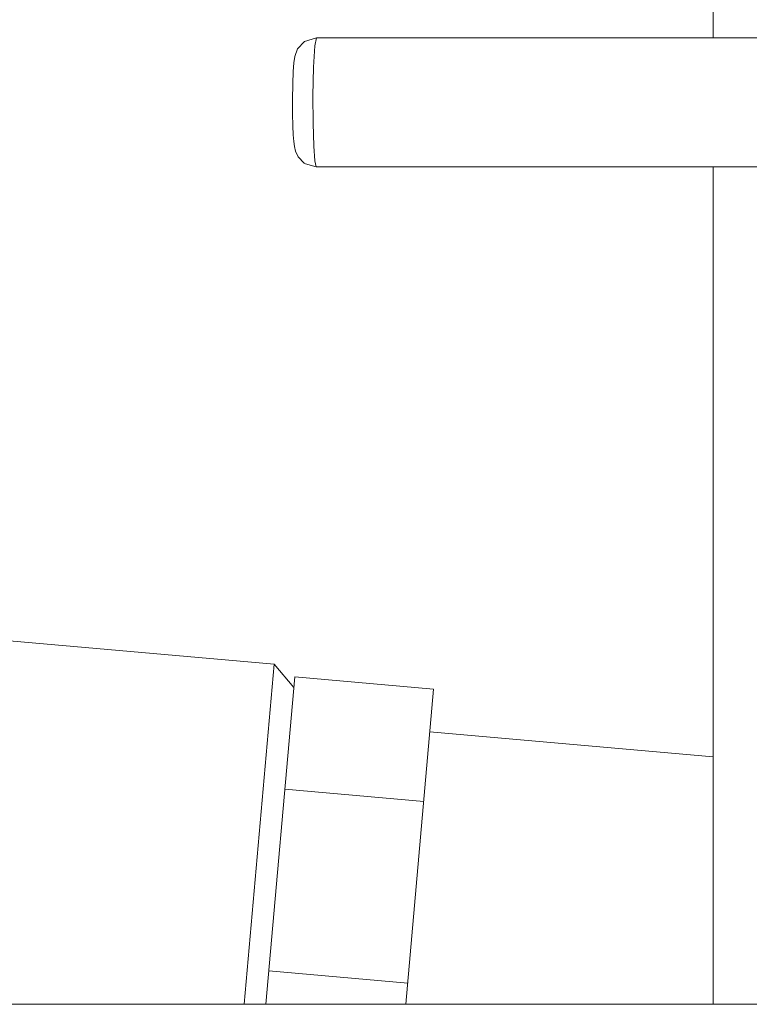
# Model space of a CAD drawing. Header units: millimetres. Extents: x 3925 to 5043, y -86 to 778.
# Tile 6 of 164: x 4112 to 4121, y 223 to 235. Entities that reach past the tile are written whole.
import ezdxf

# ---------------------------------------------------------------- set-up
doc = ezdxf.new("R2010")
doc.units = ezdxf.units.MM
doc.header["$LTSCALE"] = 46.255
doc.layers.add('140-155102-0DXF_CONTINUOUS_LINE', color=7, linetype='CONTINUOUS')

msp = doc.modelspace()

# ---------------------------------------------------------------- linework, layer by layer
at = {"layer": '140-155102-0DXF_CONTINUOUS_LINE', "color": 7, "linetype": 'Continuous', "lineweight": 0}
for p, q in [((4120.4237, 238.3287), (4120.4237, 234.5782)), ((4115.804, 234.5782), (4122.0445, 234.5782)), ((4122.0414, 233.0792), (4115.8009, 233.0792)), ((4120.4237, 233.0792), (4120.4237, 223.3287)), ((4110.0823, 227.7509), (4115.3118, 227.2883)), ((4114.9616, 223.3287), (4115.3118, 227.2883)), ((4115.5388, 227.0172), (4115.3118, 227.2883)), ((4115.2125, 223.3287), (4115.5498, 227.1412)), ((4117.1685, 226.9985), (4115.5498, 227.1417)), ((4116.8439, 223.3287), (4117.1685, 226.998)), ((4120.4237, 226.2086), (4117.1245, 226.5005)), ((4117.0527, 225.6893), (4115.434, 225.8325)), ((4115.2471, 223.7194), (4116.8658, 223.5762)), ((4054.0482, 223.3287), (4137.2481, 223.3287))]:
    msp.add_line(p, q, dxfattribs=at)
for points in [[(4115.8024, 234.5787), (4115.6651, 234.5379), (4115.5826, 234.4502), (4115.5509, 234.3642), (4115.5403, 234.2903), (4115.533, 234.1898), (4115.5275, 234.0457), (4115.5249, 233.8634), (4115.5259, 233.6949), (4115.5291, 233.5572), (4115.5339, 233.4517), (4115.5395, 233.3745), (4115.5466, 233.3167), (4115.5593, 233.2609), (4115.589, 233.1965), (4115.6608, 233.1223)], [(4115.8009, 233.0792), (4115.785, 233.1489), (4115.7722, 233.3174), (4115.7633, 233.5872), (4115.7613, 233.9044), (4115.7678, 234.2373), (4115.7827, 234.4873), (4115.8024, 234.5787)], [(4115.8009, 233.0792), (4115.6761, 233.1127), (4115.6608, 233.1223)]]:
    msp.add_lwpolyline(points, dxfattribs=at)

doc.saveas('drawing.dxf')
